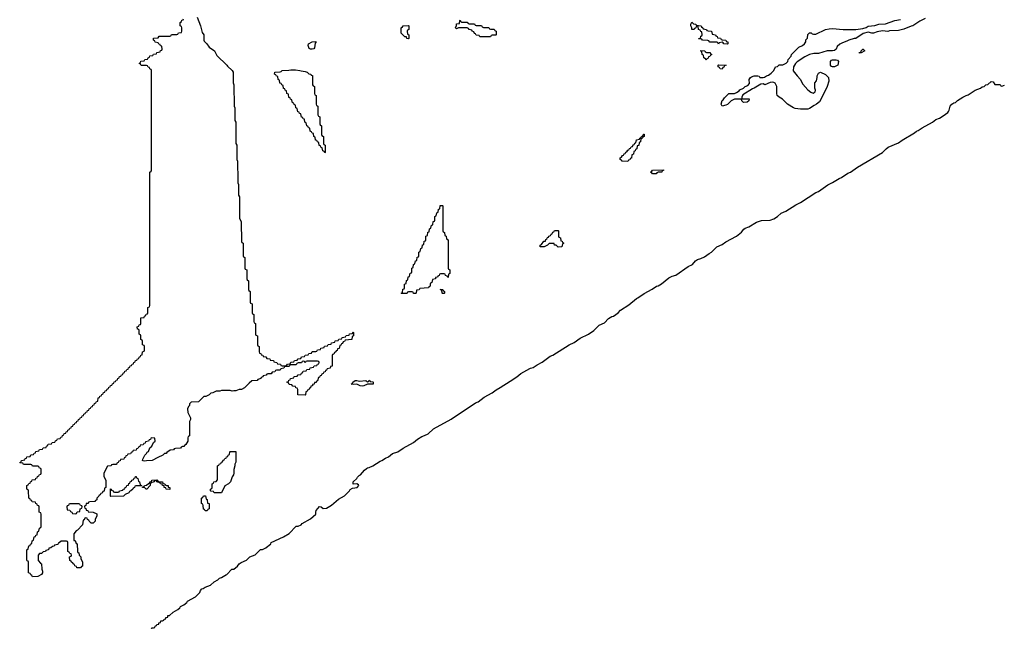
# Model space of a CAD drawing. Header units: inches. Extents: x 2397558 to 2568646, y 256209 to 449595.
# Tile 5 of 85: x 2454266 to 2465317, y 261187 to 268020. Entities that reach past the tile are written whole.
import ezdxf

# ---------------------------------------------------------------- set-up
doc = ezdxf.new("R2010")
doc.units = ezdxf.units.IN
doc.header["$MEASUREMENT"] = 0
doc.layers.add('C4256', color=7, linetype='Continuous')
doc.layers.add('C4266', color=7, linetype='Continuous')

msp = doc.modelspace()

# ---------------------------------------------------------------- linework, layer by layer
at = {"layer": 'C4256', "color": 6}
for points in [[(2456259, 268050), (2456297, 267950), (2456315, 267875), (2456331, 267850), (2456331, 267791), (2456337, 267777), (2456365, 267750), (2456391, 267711), (2456451, 267670), (2456479, 267619), (2456590, 267511), (2456598, 267498), (2456652, 267450), (2456662, 267430), (2456662, 267310), (2456671, 267290), (2456672, 267050), (2456682, 267030), (2456682, 266890), (2456691, 266870), (2456692, 266630), (2456702, 266610), (2456702, 266450), (2456711, 266430), (2456713, 266213), (2456714, 266190), (2456722, 266170), (2456722, 266050), (2456732, 266030), (2456734, 265790), (2456752, 265750), (2456754, 265530), (2456758, 265518), (2456774, 265510), (2456774, 265370), (2456778, 265358), (2456794, 265350), (2456794, 265230), (2456798, 265218), (2456814, 265210), (2456814, 265110), (2456818, 265098), (2456834, 265090), (2456834, 264990), (2456838, 264978), (2456854, 264970), (2456854, 264850), (2456858, 264838), (2456874, 264830), (2456874, 264730), (2456878, 264718), (2456894, 264710), (2456894, 264630), (2456898, 264618), (2456914, 264610), (2456914, 264490), (2456918, 264478), (2456934, 264470), (2456934, 264370), (2456938, 264358), (2456954, 264350), (2456954, 264290), (2456958, 264278), (2456973, 264273), (2456978, 264258), (2456993, 264253), (2456998, 264238), (2457030, 264234), (2457038, 264218), (2457073, 264213), (2457078, 264198), (2457113, 264193), (2457118, 264178), (2457153, 264173), (2457158, 264158), (2457193, 264153), (2457198, 264138), (2457210, 264134), (2457250, 264134), (2457262, 264138), (2457270, 264154), (2457302, 264158), (2457310, 264174), (2457342, 264178), (2457350, 264194), (2457382, 264198), (2457390, 264214), (2457422, 264218), (2457430, 264234), (2457462, 264238), (2457470, 264254), (2457502, 264258), (2457510, 264274), (2457542, 264278), (2457550, 264294), (2457590, 264294), (2457602, 264298), (2457607, 264313), (2457642, 264318), (2457647, 264333), (2457682, 264338), (2457687, 264353), (2457722, 264358), (2457727, 264373), (2457762, 264378), (2457767, 264393), (2457802, 264398), (2457807, 264413), (2457842, 264418), (2457847, 264433), (2457882, 264438), (2457887, 264453), (2457922, 264458), (2457930, 264474), (2457962, 264478), (2457967, 264493), (2458002, 264498), (2458010, 264514), (2458014, 264510), (2458011, 264469), (2457998, 264462), (2457992, 264430), (2457918, 264422), (2457910, 264406), (2457898, 264402), (2457890, 264386), (2457878, 264382), (2457870, 264366), (2457858, 264362), (2457850, 264328), (2457834, 264326), (2457830, 264306), (2457818, 264302), (2457814, 264290), (2457798, 264282), (2457790, 264266), (2457778, 264262), (2457774, 264250), (2457772, 264130), (2457754, 264126), (2457750, 264108), (2457718, 264102), (2457710, 264086), (2457698, 264082), (2457693, 264067), (2457678, 264062), (2457673, 264047), (2457658, 264042), (2457650, 264026), (2457638, 264022), (2457630, 264006), (2457618, 264002), (2457610, 263966), (2457598, 263962), (2457592, 263948), (2457574, 263946), (2457572, 263930), (2457554, 263926), (2457551, 263909), (2457534, 263906), (2457530, 263886), (2457518, 263882), (2457510, 263866), (2457498, 263862), (2457490, 263846), (2457478, 263842), (2457474, 263810), (2457470, 263806), (2457387, 263807), (2457386, 263870), (2457382, 263882), (2457367, 263887), (2457362, 263902), (2457330, 263906), (2457322, 263922), (2457290, 263926), (2457282, 263942), (2457266, 263950), (2457282, 263958), (2457287, 263973), (2457302, 263978), (2457307, 263993), (2457342, 263998), (2457347, 264013), (2457382, 264018), (2457390, 264034), (2457422, 264038), (2457427, 264053), (2457442, 264058), (2457447, 264073), (2457482, 264078), (2457487, 264093), (2457522, 264098), (2457527, 264113), (2457562, 264118), (2457570, 264134), (2457602, 264138), (2457607, 264153), (2457622, 264158), (2457626, 264170), (2457622, 264182), (2457610, 264186), (2457490, 264186), (2457478, 264182), (2457470, 264166), (2457462, 264182), (2457450, 264186), (2457438, 264182), (2457430, 264166), (2457390, 264166), (2457378, 264162), (2457370, 264146), (2457310, 264146), (2457298, 264142), (2457290, 264126), (2457250, 264126), (2457238, 264122), (2457230, 264106), (2457198, 264102), (2457190, 264086), (2457150, 264086), (2457138, 264082), (2457130, 264066), (2457098, 264062), (2457090, 264046), (2457050, 264046), (2457038, 264042), (2457034, 264030), (2456998, 264022), (2456994, 264010), (2456978, 264002), (2456974, 263990), (2456938, 263982), (2456930, 263968), (2456873, 263967), (2456840, 263940), (2456790, 263888), (2456754, 263870), (2456730, 263869), (2456690, 263855), (2456670, 263855), (2456650, 263849), (2456630, 263858), (2456530, 263858), (2456511, 263849), (2456470, 263848), (2456434, 263830), (2456412, 263828), (2456394, 263810), (2456354, 263790), (2456332, 263788), (2456274, 263730), (2456190, 263726), (2456172, 263708), (2456171, 263690), (2456161, 263679), (2456151, 263650), (2456152, 263610), (2456182, 263550), (2456182, 263530), (2456172, 263508), (2456171, 263350), (2456158, 263342), (2456153, 263327), (2456152, 263290), (2456142, 263270), (2456131, 263250), (2456118, 263242), (2456110, 263229), (2456092, 263228), (2456078, 263222), (2456072, 263208), (2456013, 263207), (2455998, 263202), (2455994, 263190), (2455953, 263187), (2455918, 263162), (2455910, 263149), (2455892, 263148), (2455874, 263130), (2455815, 263105), (2455752, 263070), (2455690, 263069), (2455670, 263064), (2455650, 263068), (2455646, 263070), (2455648, 263088), (2455669, 263131), (2455688, 263150), (2455695, 263165), (2455710, 263174), (2455728, 263212), (2455750, 263234), (2455767, 263273), (2455786, 263290), (2455782, 263322), (2455750, 263326), (2455738, 263322), (2455733, 263307), (2455718, 263302), (2455713, 263287), (2455678, 263282), (2455673, 263267), (2455658, 263262), (2455653, 263247), (2455618, 263242), (2455613, 263227), (2455598, 263222), (2455593, 263207), (2455578, 263202), (2455573, 263187), (2455538, 263182), (2455533, 263167), (2455518, 263162), (2455510, 263146), (2455478, 263142), (2455473, 263127), (2455458, 263122), (2455453, 263107), (2455438, 263102), (2455433, 263087), (2455398, 263082), (2455393, 263067), (2455378, 263062), (2455373, 263047), (2455358, 263042), (2455353, 263027), (2455310, 263026), (2455298, 263022), (2455294, 263010), (2455250, 263006), (2455211, 262930), (2455211, 262891), (2455232, 262850), (2455234, 262830), (2455234, 262770), (2455218, 262762), (2455213, 262727), (2455198, 262722), (2455190, 262706), (2455178, 262702), (2455170, 262686), (2455158, 262682), (2455154, 262670), (2455132, 262648), (2455131, 262630), (2455118, 262622), (2455111, 262610), (2455053, 262607), (2455038, 262602), (2455034, 262590), (2455013, 262587), (2455010, 262566), (2454998, 262562), (2454994, 262550), (2454998, 262538), (2455010, 262534), (2455013, 262513), (2455032, 262510), (2455034, 262494), (2455090, 262491), (2455131, 262471), (2455131, 262450), (2455112, 262410), (2455112, 262390), (2455090, 262366), (2455070, 262366), (2455046, 262390), (2455042, 262402), (2455026, 262410), (2455022, 262422), (2455010, 262426), (2454998, 262422), (2454990, 262406), (2454978, 262402), (2454972, 262350), (2454914, 262290), (2454900, 262280), (2454873, 262247), (2454874, 262174), (2454890, 262172), (2454898, 262138), (2454910, 262134), (2454914, 262050), (2454918, 262038), (2454930, 262034), (2454932, 262010), (2454951, 261990), (2454951, 261971), (2454971, 261930), (2454970, 261886), (2454958, 261882), (2454950, 261866), (2454908, 261868), (2454902, 261882), (2454886, 261890), (2454882, 261902), (2454866, 261910), (2454862, 261922), (2454846, 261930), (2454842, 261942), (2454827, 261947), (2454826, 261990), (2454842, 261998), (2454846, 262010), (2454842, 262022), (2454827, 262027), (2454822, 262042), (2454806, 262050), (2454806, 262150), (2454802, 262162), (2454790, 262166), (2454730, 262166), (2454710, 262146), (2454698, 262142), (2454694, 262130), (2454658, 262122), (2454654, 262110), (2454633, 262107), (2454614, 262090), (2454594, 262086), (2454590, 262068), (2454558, 262062), (2454554, 262050), (2454530, 262046), (2454510, 262028), (2454490, 262026), (2454472, 262008), (2454472, 261950), (2454498, 261918), (2454511, 261910), (2454513, 261853), (2454522, 261830), (2454522, 261810), (2454511, 261790), (2454470, 261769), (2454410, 261766), (2454402, 261782), (2454390, 261786), (2454382, 261802), (2454366, 261810), (2454366, 261930), (2454362, 261942), (2454350, 261946), (2454347, 261953), (2454346, 262070), (2454362, 262078), (2454367, 262113), (2454382, 262118), (2454387, 262133), (2454402, 262138), (2454406, 262170), (2454422, 262178), (2454427, 262213), (2454442, 262218), (2454447, 262233), (2454462, 262238), (2454466, 262270), (2454482, 262278), (2454487, 262313), (2454502, 262318), (2454506, 262330), (2454506, 262470), (2454502, 262482), (2454486, 262490), (2454486, 262550), (2454482, 262562), (2454467, 262567), (2454462, 262582), (2454447, 262587), (2454442, 262602), (2454407, 262607), (2454402, 262622), (2454387, 262627), (2454382, 262642), (2454367, 262647), (2454366, 262730), (2454362, 262742), (2454346, 262750), (2454346, 262790), (2454362, 262798), (2454367, 262813), (2454382, 262818), (2454387, 262833), (2454402, 262838), (2454407, 262853), (2454442, 262858), (2454447, 262873), (2454462, 262878), (2454467, 262893), (2454482, 262898), (2454487, 262913), (2454502, 262918), (2454506, 262930), (2454506, 262970), (2454502, 262982), (2454487, 262987), (2454482, 263002), (2454470, 263006), (2454410, 263006), (2454402, 263022), (2454390, 263026), (2454310, 263026), (2454302, 263042), (2454270, 263046), (2454266, 263050), (2454282, 263058), (2454287, 263073), (2454322, 263078), (2454327, 263093), (2454342, 263098), (2454347, 263113), (2454382, 263118), (2454390, 263134), (2454422, 263138), (2454427, 263153), (2454442, 263158), (2454447, 263173), (2454482, 263178), (2454487, 263193), (2454522, 263198), (2454530, 263214), (2454562, 263218), (2454567, 263233), (2454582, 263238), (2454587, 263253), (2454622, 263258), (2454630, 263274), (2454662, 263278), (2454667, 263293), (2454682, 263298), (2454690, 263314), (2454722, 263318), (2454727, 263333), (2454742, 263338), (2454747, 263353), (2454762, 263358), (2454767, 263373), (2454782, 263378), (2454787, 263393), (2454802, 263398), (2454807, 263413), (2454822, 263418), (2454827, 263433), (2454842, 263438), (2454847, 263453), (2454862, 263458), (2454867, 263473), (2454882, 263478), (2454887, 263493), (2454902, 263498), (2454907, 263513), (2454922, 263518), (2454927, 263533), (2454942, 263538), (2454947, 263553), (2454962, 263558), (2454967, 263573), (2454982, 263578), (2454987, 263593), (2455002, 263598), (2455007, 263613), (2455022, 263618), (2455027, 263633), (2455042, 263638), (2455047, 263653), (2455062, 263658), (2455067, 263673), (2455082, 263678), (2455087, 263693), (2455102, 263698), (2455107, 263713), (2455122, 263718), (2455127, 263733), (2455142, 263738), (2455147, 263773), (2455162, 263778), (2455167, 263793), (2455182, 263798), (2455187, 263813), (2455202, 263818), (2455207, 263833), (2455222, 263838), (2455227, 263853), (2455242, 263858), (2455247, 263873), (2455262, 263878), (2455267, 263893), (2455282, 263898), (2455287, 263913), (2455302, 263918), (2455307, 263933), (2455322, 263938), (2455327, 263953), (2455342, 263958), (2455347, 263973), (2455362, 263978), (2455367, 263993), (2455382, 263998), (2455387, 264013), (2455402, 264018), (2455407, 264033), (2455422, 264038), (2455427, 264053), (2455442, 264058), (2455447, 264073), (2455462, 264078), (2455467, 264093), (2455482, 264098), (2455487, 264113), (2455502, 264118), (2455507, 264133), (2455522, 264138), (2455527, 264153), (2455542, 264158), (2455547, 264173), (2455562, 264178), (2455567, 264193), (2455582, 264198), (2455587, 264213), (2455602, 264218), (2455607, 264233), (2455622, 264238), (2455627, 264253), (2455642, 264258), (2455646, 264290), (2455662, 264298), (2455666, 264310), (2455666, 264350), (2455662, 264362), (2455646, 264370), (2455646, 264410), (2455642, 264422), (2455626, 264430), (2455626, 264470), (2455622, 264482), (2455606, 264490), (2455606, 264530), (2455602, 264542), (2455587, 264547), (2455586, 264570), (2455602, 264578), (2455607, 264593), (2455622, 264598), (2455626, 264610), (2455627, 264673), (2455662, 264678), (2455667, 264693), (2455682, 264698), (2455687, 264713), (2455702, 264718), (2455706, 264730), (2455706, 264790), (2455722, 264798), (2455726, 264810), (2455726, 266310), (2455742, 266318), (2455746, 266330), (2455746, 267450), (2455742, 267462), (2455727, 267467), (2455722, 267482), (2455707, 267487), (2455702, 267502), (2455690, 267506), (2455630, 267506), (2455622, 267522), (2455606, 267530), (2455622, 267538), (2455627, 267553), (2455662, 267558), (2455670, 267574), (2455702, 267578), (2455707, 267593), (2455722, 267598), (2455727, 267613), (2455762, 267618), (2455767, 267633), (2455802, 267638), (2455807, 267653), (2455842, 267658), (2455847, 267673), (2455862, 267678), (2455866, 267690), (2455862, 267722), (2455847, 267727), (2455842, 267742), (2455827, 267747), (2455822, 267762), (2455787, 267767), (2455782, 267782), (2455766, 267790), (2455767, 267813), (2455822, 267818), (2455830, 267834), (2455950, 267834), (2455962, 267838), (2455970, 267854), (2456030, 267854), (2456042, 267858), (2456050, 267874), (2456082, 267878), (2456086, 267890), (2456086, 267930), (2456082, 267942), (2456066, 267950), (2456066, 267990), (2456082, 267998), (2456087, 268013), (2456102, 268018), (2456106, 268030)], [(2456590, 261792), (2456648, 261850), (2456670, 261851), (2456710, 261885), (2456729, 261911), (2456750, 261925), (2456810, 261952), (2456850, 261991), (2456910, 262011), (2456969, 262071), (2456990, 262072), (2457030, 262091), (2457050, 262111), (2457064, 262116), (2457084, 262136), (2457090, 262151), (2457225, 262215), (2457289, 262251), (2457370, 262334), (2457390, 262334), (2457426, 262350), (2457435, 262365), (2457530, 262416), (2457589, 262470), (2457589, 262490), (2457595, 262510), (2457630, 262555), (2457650, 262551), (2457671, 262531), (2457710, 262535), (2457764, 262570), (2457844, 262636), (2457910, 262674), (2457969, 262730), (2457975, 262745), (2458000, 262760), (2458054, 262770), (2458073, 262790), (2458070, 262798), (2458050, 262809), (2458010, 262806), (2458009, 262831), (2458049, 262870), (2458056, 262884), (2458076, 262904), (2458090, 262911), (2458136, 262964), (2458160, 262980), (2458168, 262990), (2458190, 262991), (2458230, 263011), (2458310, 263065), (2458330, 263071), (2458370, 263099), (2458407, 263113), (2458452, 263148), (2458509, 263170), (2458570, 263210), (2458685, 263275), (2458710, 263291), (2458730, 263311), (2458779, 263341), (2458810, 263351), (2458850, 263371), (2458912, 263428), (2459110, 263536), (2459381, 263719), (2459410, 263731), (2459479, 263781), (2459569, 263830), (2459614, 263866), (2459659, 263890), (2459770, 263961), (2459844, 264010), (2459892, 264048), (2459990, 264104), (2460000, 264107)], [(2455782, 261198), (2455786, 261210), (2455802, 261218), (2455806, 261230), (2455826, 261234), (2455828, 261250), (2455847, 261253), (2455849, 261270), (2455868, 261272), (2455882, 261278), (2455886, 261290), (2455906, 261294), (2455908, 261310), (2455927, 261313), (2455930, 261331), (2455948, 261332), (2455988, 261370), (2456040, 261400), (2456062, 261418), (2456070, 261431), (2456110, 261451), (2456142, 261478), (2456150, 261491), (2456238, 261542), (2456289, 261590), (2456295, 261610), (2456309, 261630), (2456326, 261634), (2456348, 261650), (2456409, 261671), (2456448, 261710), (2456489, 261731), (2456508, 261750), (2456530, 261756), (2456587, 261790)], [(2455767, 261188), (2455747, 261187), (2455749, 261191), (2455752, 261192), (2455768, 261192), (2455781, 261197)]]:
    msp.add_lwpolyline(points, dxfattribs=at)
for points in [[(2459230, 267994), (2459290, 267994), (2459298, 267978), (2459310, 267974), (2459370, 267974), (2459378, 267958), (2459390, 267954), (2459450, 267954), (2459458, 267938), (2459470, 267934), (2459530, 267934), (2459538, 267918), (2459550, 267914), (2459590, 267914), (2459598, 267898), (2459614, 267890), (2459614, 267850), (2459610, 267846), (2459570, 267846), (2459558, 267842), (2459550, 267826), (2459430, 267826), (2459422, 267842), (2459390, 267846), (2459382, 267862), (2459370, 267866), (2459362, 267882), (2459346, 267890), (2459342, 267902), (2459310, 267908), (2459302, 267922), (2459288, 267928), (2459192, 267928), (2459170, 267918), (2459158, 267930), (2459167, 267953), (2459168, 267972), (2459202, 267978), (2459206, 268010), (2459210, 268014), (2459218, 267998)], [(2458630, 267806), (2458610, 267808), (2458606, 267826), (2458590, 267828), (2458549, 267870), (2458549, 267930), (2458562, 267938), (2458570, 267952), (2458630, 267954), (2458634, 267950), (2458634, 267910), (2458618, 267902), (2458614, 267890), (2458618, 267858), (2458634, 267850), (2458634, 267810)], [(2457530, 267688), (2457515, 267695), (2457502, 267730), (2457508, 267750), (2457550, 267772), (2457590, 267774), (2457592, 267770), (2457582, 267758), (2457575, 267705), (2457566, 267694), (2457550, 267688)], [(2457690, 266526), (2457682, 266542), (2457667, 266547), (2457662, 266582), (2457647, 266587), (2457642, 266602), (2457627, 266607), (2457622, 266642), (2457607, 266647), (2457602, 266662), (2457587, 266667), (2457582, 266702), (2457566, 266710), (2457562, 266742), (2457547, 266747), (2457542, 266762), (2457526, 266770), (2457522, 266802), (2457507, 266807), (2457502, 266822), (2457487, 266827), (2457482, 266862), (2457466, 266870), (2457462, 266902), (2457447, 266907), (2457442, 266922), (2457427, 266927), (2457422, 266962), (2457407, 266967), (2457402, 266982), (2457387, 266987), (2457382, 267022), (2457366, 267030), (2457362, 267062), (2457347, 267067), (2457342, 267082), (2457327, 267087), (2457322, 267122), (2457307, 267127), (2457302, 267142), (2457287, 267147), (2457282, 267182), (2457266, 267190), (2457262, 267222), (2457247, 267227), (2457242, 267242), (2457227, 267247), (2457222, 267282), (2457207, 267287), (2457202, 267302), (2457187, 267307), (2457182, 267342), (2457166, 267350), (2457162, 267382), (2457147, 267387), (2457142, 267402), (2457126, 267410), (2457128, 267432), (2457190, 267434), (2457202, 267438), (2457210, 267451), (2457288, 267452), (2457310, 267458), (2457363, 267457), (2457410, 267450), (2457424, 267444), (2457470, 267438), (2457494, 267430), (2457510, 267414), (2457534, 267410), (2457538, 267398), (2457553, 267393), (2457554, 267290), (2457558, 267278), (2457574, 267270), (2457574, 267190), (2457578, 267178), (2457594, 267170), (2457594, 267070), (2457598, 267058), (2457614, 267050), (2457614, 266950), (2457618, 266938), (2457634, 266930), (2457634, 266850), (2457638, 266838), (2457654, 266830), (2457654, 266730), (2457658, 266718), (2457674, 266710), (2457674, 266630), (2457678, 266618), (2457694, 266610), (2457694, 266530)], [(2459070, 265126), (2459062, 265142), (2459046, 265150), (2459042, 265162), (2459030, 265166), (2458990, 265166), (2458978, 265162), (2458974, 265150), (2458958, 265142), (2458954, 265130), (2458934, 265126), (2458931, 265109), (2458898, 265102), (2458892, 265068), (2458878, 265062), (2458874, 265050), (2458874, 265030), (2458858, 265022), (2458854, 265010), (2458758, 265002), (2458750, 264986), (2458718, 264982), (2458714, 264950), (2458710, 264946), (2458687, 264947), (2458682, 264962), (2458670, 264966), (2458630, 264966), (2458618, 264962), (2458614, 264950), (2458607, 264947), (2458550, 264946), (2458546, 264950), (2458562, 264958), (2458567, 264993), (2458582, 264998), (2458586, 265010), (2458586, 265050), (2458602, 265058), (2458607, 265093), (2458622, 265098), (2458627, 265133), (2458642, 265138), (2458647, 265173), (2458662, 265178), (2458666, 265190), (2458666, 265230), (2458682, 265238), (2458687, 265273), (2458702, 265278), (2458707, 265313), (2458722, 265318), (2458727, 265353), (2458742, 265358), (2458746, 265370), (2458746, 265410), (2458762, 265418), (2458767, 265453), (2458782, 265458), (2458787, 265493), (2458802, 265498), (2458807, 265533), (2458822, 265538), (2458826, 265550), (2458826, 265590), (2458842, 265598), (2458847, 265633), (2458862, 265638), (2458867, 265673), (2458882, 265678), (2458887, 265713), (2458902, 265718), (2458907, 265753), (2458922, 265758), (2458926, 265770), (2458926, 265810), (2458942, 265818), (2458947, 265853), (2458962, 265858), (2458967, 265893), (2458982, 265898), (2458987, 265933), (2459010, 265934), (2459014, 265930), (2459014, 265650), (2459018, 265638), (2459034, 265630), (2459038, 265598), (2459054, 265590), (2459058, 265558), (2459074, 265550), (2459074, 265230), (2459078, 265218), (2459094, 265210), (2459094, 265170), (2459078, 265162), (2459074, 265130)], [(2459010, 264946), (2459006, 264950), (2459002, 264982), (2458986, 264990), (2459014, 264990), (2459018, 264978), (2459030, 264974), (2459034, 264970), (2459034, 264950), (2459030, 264946)], [(2458110, 263906), (2458086, 263910), (2458050, 263928), (2458010, 263926), (2457986, 263930), (2458002, 263938), (2458006, 263950), (2458030, 263971), (2458050, 263971), (2458081, 263961), (2458150, 263971), (2458170, 263954), (2458182, 263958), (2458190, 263972), (2458198, 263958), (2458230, 263954), (2458234, 263950), (2458232, 263928), (2458170, 263928), (2458130, 263909)], [(2456530, 262709), (2456449, 262709), (2456442, 262722), (2456410, 262726), (2456406, 262730), (2456406, 262750), (2456422, 262758), (2456426, 262770), (2456426, 262810), (2456442, 262818), (2456446, 262830), (2456470, 262834), (2456487, 262853), (2456486, 263010), (2456502, 263018), (2456507, 263033), (2456522, 263038), (2456530, 263054), (2456542, 263058), (2456550, 263074), (2456562, 263078), (2456570, 263094), (2456582, 263098), (2456587, 263113), (2456602, 263118), (2456607, 263133), (2456622, 263138), (2456626, 263170), (2456630, 263174), (2456692, 263172), (2456692, 263052), (2456682, 263030), (2456682, 263010), (2456671, 262969), (2456671, 262930), (2456665, 262910), (2456651, 262889), (2456631, 262830), (2456610, 262809), (2456570, 262788)], [(2455290, 262666), (2455286, 262670), (2455287, 262753), (2455294, 262750), (2455298, 262738), (2455314, 262730), (2455318, 262718), (2455330, 262714), (2455370, 262714), (2455382, 262718), (2455386, 262730), (2455422, 262738), (2455426, 262750), (2455446, 262754), (2455448, 262770), (2455466, 262774), (2455468, 262790), (2455486, 262794), (2455490, 262814), (2455502, 262818), (2455506, 262830), (2455522, 262838), (2455526, 262850), (2455542, 262858), (2455550, 262874), (2455562, 262878), (2455566, 262890), (2455574, 262890), (2455578, 262878), (2455592, 262870), (2455598, 262838), (2455612, 262830), (2455618, 262798), (2455634, 262790), (2455634, 262786), (2455570, 262786), (2455558, 262782), (2455554, 262770), (2455538, 262762), (2455534, 262750), (2455514, 262730), (2455498, 262722), (2455491, 262709), (2455451, 262689), (2455430, 262669)], [(2455950, 262746), (2455910, 262748), (2455906, 262766), (2455888, 262770), (2455886, 262786), (2455868, 262790), (2455866, 262806), (2455846, 262810), (2455842, 262822), (2455806, 262830), (2455802, 262842), (2455790, 262846), (2455778, 262842), (2455774, 262830), (2455738, 262822), (2455732, 262808), (2455731, 262790), (2455694, 262750), (2455686, 262750), (2455667, 262767), (2455646, 262770), (2455646, 262774), (2455662, 262778), (2455668, 262792), (2455690, 262794), (2455710, 262814), (2455722, 262818), (2455726, 262830), (2455746, 262834), (2455750, 262852), (2455807, 262853), (2455814, 262850), (2455818, 262838), (2455833, 262833), (2455870, 262831), (2455874, 262814), (2455894, 262810), (2455898, 262798), (2455912, 262792), (2455931, 262790), (2455933, 262773), (2455951, 262770)], [(2454930, 262586), (2454830, 262586), (2454818, 262582), (2454813, 262567), (2454798, 262562), (2454794, 262550), (2454798, 262518), (2454830, 262514), (2454838, 262498), (2454853, 262493), (2454858, 262478), (2454890, 262474), (2454902, 262478), (2454910, 262494), (2454942, 262498), (2454946, 262530), (2454962, 262538), (2454966, 262550), (2454962, 262562), (2454947, 262567), (2454942, 262582)], [(2456348, 262508), (2456342, 262522), (2456330, 262526), (2456327, 262567), (2456322, 262582), (2456306, 262590), (2456306, 262650), (2456322, 262658), (2456330, 262674), (2456353, 262673), (2456358, 262638), (2456370, 262634), (2456371, 262631), (2456374, 262594), (2456391, 262590), (2456391, 262529), (2456378, 262522), (2456370, 262508)]]:
    msp.add_lwpolyline(points, close=True, dxfattribs=at)
at = {"layer": 'C4266', "color": 6}
for points in [[(2462210, 267746), (2462168, 267748), (2462162, 267762), (2462150, 267766), (2462118, 267762), (2462110, 267746), (2462102, 267762), (2462090, 267766), (2462010, 267768), (2462002, 267782), (2461990, 267786), (2461930, 267789), (2461922, 267802), (2461890, 267806), (2461886, 267810), (2461906, 267814), (2461910, 267834), (2461922, 267838), (2461926, 267850), (2461922, 267882), (2461910, 267886), (2461902, 267902), (2461886, 267910), (2461882, 267942), (2461870, 267946), (2461858, 267942), (2461853, 267927), (2461838, 267922), (2461834, 267910), (2461810, 267908), (2461808, 267928), (2461798, 267950), (2461798, 267970), (2461810, 267994), (2461830, 267974), (2461854, 267970), (2461858, 267958), (2461914, 267950), (2461918, 267938), (2461934, 267930), (2461938, 267918), (2461974, 267910), (2461978, 267898), (2461993, 267893), (2462030, 267891), (2462038, 267858), (2462074, 267850), (2462078, 267838), (2462094, 267830), (2462098, 267818), (2462130, 267812), (2462138, 267798), (2462150, 267794), (2462192, 267790), (2462194, 267774), (2462212, 267770), (2462214, 267750)], [(2461970, 267566), (2461962, 267582), (2461946, 267590), (2461942, 267622), (2461926, 267630), (2461922, 267662), (2461910, 267666), (2461910, 267674), (2461954, 267670), (2461958, 267658), (2461973, 267653), (2462014, 267650), (2462018, 267638), (2462034, 267630), (2462018, 267622), (2462013, 267607), (2461998, 267602), (2461993, 267587), (2461978, 267582)], [(2463690, 267646), (2463689, 267650), (2463708, 267652), (2463710, 267672), (2463728, 267690), (2463734, 267690), (2463751, 267670), (2463710, 267649)], [(2463410, 267489), (2463388, 267490), (2463376, 267496), (2463366, 267510), (2463365, 267550), (2463376, 267564), (2463389, 267571), (2463431, 267571), (2463444, 267564), (2463456, 267550), (2463450, 267510)], [(2462150, 267466), (2462126, 267470), (2462122, 267482), (2462106, 267490), (2462106, 267510), (2462110, 267514), (2462194, 267510), (2462178, 267502), (2462170, 267486), (2462158, 267482)], [(2461090, 266428), (2461026, 266430), (2461022, 266442), (2461006, 266450), (2461006, 266470), (2461022, 266478), (2461030, 266494), (2461042, 266498), (2461050, 266514), (2461062, 266518), (2461070, 266534), (2461082, 266538), (2461090, 266554), (2461102, 266558), (2461110, 266574), (2461122, 266578), (2461130, 266594), (2461142, 266598), (2461150, 266614), (2461162, 266618), (2461170, 266634), (2461182, 266638), (2461190, 266672), (2461222, 266678), (2461226, 266690), (2461242, 266698), (2461246, 266710), (2461262, 266718), (2461267, 266733), (2461274, 266734), (2461274, 266710), (2461258, 266702), (2461253, 266687), (2461238, 266682), (2461234, 266650), (2461218, 266642), (2461213, 266607), (2461198, 266602), (2461194, 266570), (2461178, 266562), (2461173, 266547), (2461158, 266542), (2461154, 266510), (2461138, 266502), (2461133, 266467), (2461118, 266462), (2461113, 266447), (2461098, 266442)], [(2461368, 266288), (2461362, 266302), (2461346, 266310), (2461362, 266318), (2461370, 266332), (2461493, 266333), (2461490, 266326), (2461478, 266322), (2461474, 266310), (2461433, 266307), (2461418, 266302), (2461410, 266289)], [(2460310, 265468), (2460288, 265488), (2460268, 265490), (2460266, 265506), (2460248, 265508), (2460210, 265508), (2460190, 265489), (2460151, 265469), (2460109, 265469), (2460108, 265488), (2460122, 265498), (2460150, 265532), (2460166, 265534), (2460170, 265554), (2460182, 265558), (2460190, 265574), (2460202, 265578), (2460206, 265590), (2460222, 265598), (2460230, 265614), (2460242, 265618), (2460250, 265634), (2460262, 265638), (2460270, 265654), (2460310, 265654), (2460314, 265650), (2460314, 265590), (2460318, 265578), (2460334, 265570), (2460338, 265538), (2460353, 265533), (2460358, 265518), (2460372, 265510), (2460358, 265502), (2460350, 265469)]]:
    msp.add_lwpolyline(points, close=True, dxfattribs=at)
for points in [[(2464427, 268033), (2464370, 268005), (2464290, 267950), (2464270, 267949), (2464190, 267914), (2464130, 267897), (2464030, 267894), (2464010, 267889), (2463950, 267895), (2463890, 267885), (2463850, 267869), (2463830, 267869), (2463790, 267879), (2463734, 267866), (2463650, 267810), (2463630, 267809), (2463571, 267789), (2463550, 267777), (2463499, 267761), (2463470, 267746), (2463442, 267718), (2463430, 267689), (2463410, 267674), (2463390, 267669), (2463330, 267669), (2463230, 267641), (2463180, 267640), (2463130, 267629), (2463077, 267603), (2462993, 267547), (2462973, 267527), (2462951, 267490), (2462947, 267447), (2462991, 267390), (2463030, 267350), (2463035, 267330), (2463056, 267296), (2463110, 267231), (2463145, 267205), (2463170, 267196), (2463194, 267210), (2463197, 267230), (2463189, 267250), (2463189, 267310), (2463207, 267333), (2463217, 267370), (2463217, 267390), (2463230, 267418), (2463252, 267430), (2463310, 267405), (2463343, 267370), (2463347, 267330), (2463327, 267270), (2463311, 267230), (2463243, 267097), (2463210, 267070), (2463183, 267057), (2463130, 267023), (2463110, 267015), (2463030, 267016), (2462970, 267023), (2462949, 267030), (2462884, 267070), (2462827, 267127), (2462790, 267149), (2462769, 267170), (2462763, 267190), (2462765, 267270), (2462746, 267306), (2462730, 267315), (2462717, 267317), (2462690, 267314), (2462630, 267289), (2462610, 267299), (2462583, 267297), (2462511, 267250), (2462490, 267244), (2462382, 267178), (2462371, 267150), (2462372, 267132), (2462452, 267130), (2462451, 267110), (2462430, 267094), (2462389, 267089), (2462369, 267110), (2462368, 267128), (2462310, 267129), (2462290, 267126), (2462251, 267109), (2462211, 267069), (2462190, 267059), (2462150, 267049), (2462139, 267070), (2462150, 267112), (2462160, 267120), (2462176, 267144), (2462226, 267190), (2462287, 267193), (2462310, 267202), (2462340, 267220), (2462350, 267231), (2462390, 267251), (2462409, 267271), (2462439, 267281), (2462456, 267304), (2462455, 267350), (2462469, 267370), (2462481, 267379), (2462510, 267391), (2462550, 267391), (2462565, 267385), (2462572, 267372), (2462610, 267371), (2462625, 267375), (2462648, 267390), (2462670, 267396), (2462701, 267419), (2462729, 267450), (2462750, 267492), (2462770, 267494), (2462790, 267512), (2462830, 267512), (2462870, 267532), (2462888, 267550), (2462890, 267574), (2462926, 267610), (2462928, 267630), (2463010, 267712), (2463050, 267731), (2463075, 267750), (2463089, 267770), (2463090, 267794), (2463108, 267812), (2463110, 267854), (2463130, 267874), (2463150, 267872), (2463161, 267861), (2463176, 267856), (2463203, 267857), (2463309, 267910), (2463350, 267918), (2463390, 267921), (2463510, 267910), (2463650, 267910), (2463730, 267921), (2463768, 267932), (2463790, 267947), (2463864, 267956), (2463910, 267970), (2463985, 267975), (2464088, 268010), (2464150, 268021)], [(2460000, 264107), (2460030, 264114), (2460075, 264145), (2460130, 264176), (2460219, 264241), (2460250, 264254), (2460432, 264368), (2460490, 264396), (2460556, 264444), (2460650, 264491), (2460709, 264530), (2460769, 264590), (2460830, 264617), (2460875, 264665), (2460910, 264687), (2460930, 264691), (2460982, 264730), (2461010, 264758), (2461101, 264819), (2461189, 264890), (2461204, 264896), (2461273, 264947), (2461366, 264994), (2461413, 265027), (2461430, 265031), (2461470, 265056), (2461550, 265121), (2461590, 265141), (2461630, 265151), (2461769, 265250), (2461818, 265270), (2461850, 265311), (2461873, 265327), (2461910, 265339), (2461950, 265359), (2462006, 265394), (2462029, 265411), (2462090, 265471), (2462150, 265498), (2462193, 265527), (2462310, 265591), (2462366, 265634), (2462395, 265670), (2462410, 265681), (2462450, 265695), (2462534, 265746), (2462590, 265767), (2462690, 265771), (2462730, 265784), (2462773, 265810), (2462812, 265848), (2462864, 265870), (2462977, 265943), (2463030, 265968), (2463201, 266079), (2463230, 266091), (2463335, 266165), (2463390, 266191), (2463462, 266238), (2463490, 266250), (2463562, 266298), (2463590, 266310), (2463670, 266366), (2463950, 266528), (2463990, 266571), (2464012, 266588), (2464130, 266637), (2464170, 266668), (2464309, 266750), (2464330, 266767), (2464350, 266775), (2464394, 266806), (2464509, 266870), (2464550, 266899), (2464590, 266916), (2464630, 266941), (2464681, 266979), (2464689, 266990), (2464697, 267003), (2464710, 267051), (2464729, 267070), (2464750, 267085), (2464770, 267091), (2464790, 267111), (2464850, 267151), (2464888, 267170), (2464910, 267176), (2464988, 267230), (2465050, 267251), (2465070, 267265), (2465089, 267271), (2465108, 267290), (2465130, 267291), (2465170, 267325), (2465190, 267322), (2465212, 267292), (2465270, 267292), (2465278, 267278), (2465290, 267274), (2465317, 267285)]]:
    msp.add_lwpolyline(points, dxfattribs=at)

doc.saveas('drawing.dxf')
